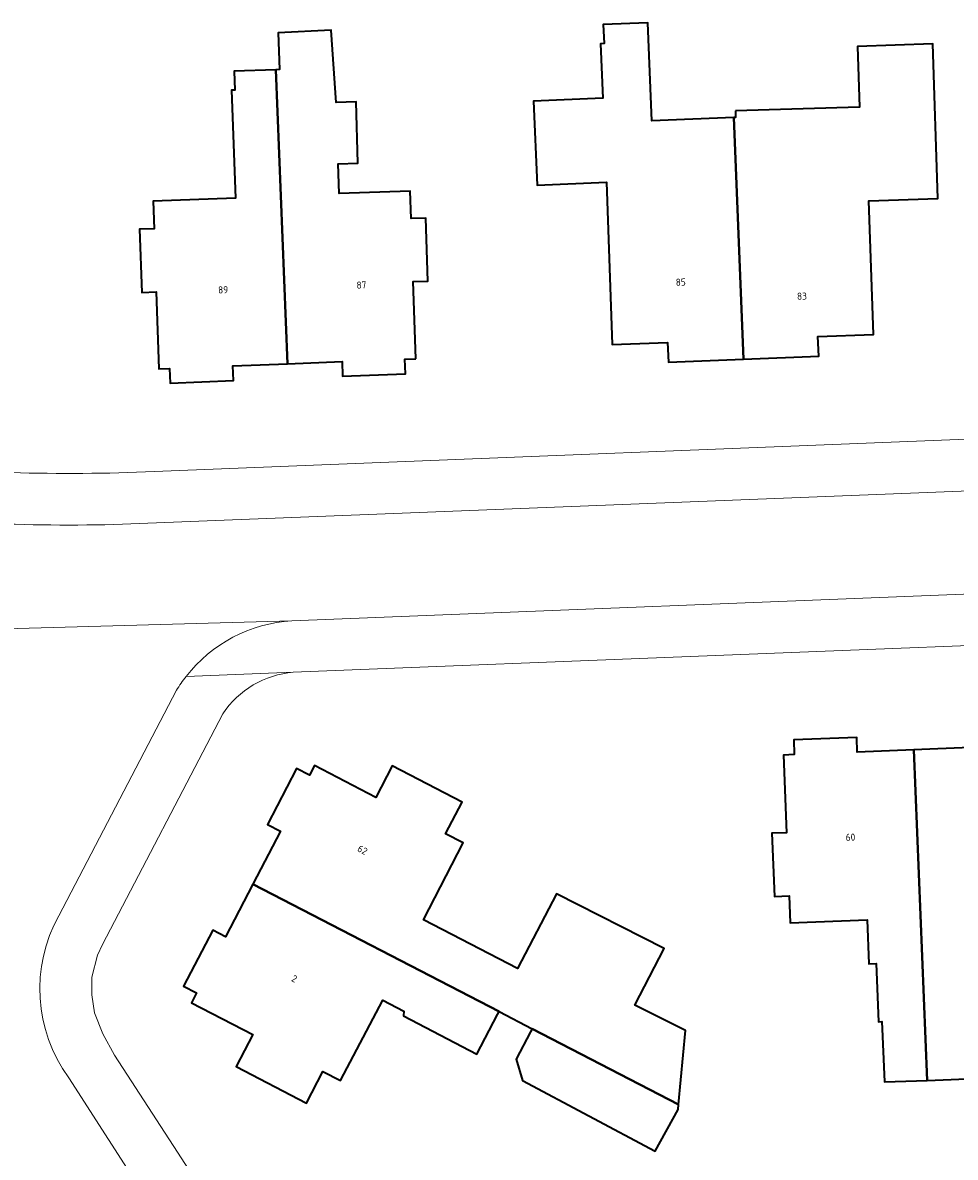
# Model space of a CAD drawing. Header units: metres. Extents: x 154991 to 155595, y 461305 to 461800.
# Tile 84 of 88: x 155475 to 155523, y 461702 to 461760. Entities that reach past the tile are written whole.
import ezdxf
from ezdxf.enums import TextEntityAlignment as Align

# ---------------------------------------------------------------- set-up
doc = ezdxf.new("R2010")
doc.units = ezdxf.units.M
for name, color, linetype, lineweight in [('B-WE-OG-BEBOUWING-GV', 7, 'Continuous', 35), ('B-WE-OG-BEBOUWING-T18', 10, 'Continuous', 18), ('B-WE-OG-TERREIN_ERF-GV', 7, 'Continuous', 18), ('B-WE-VH-VERHARDING_BETONSTRAATSTEEN-GV', 7, 'Continuous', 18), ('B-WE-VH-VERHARDING_TEGEL-GV', 252, 'Continuous', 18)]:
    doc.layers.add(name, color=color, linetype=linetype, lineweight=lineweight)
doc.styles.add('NLCS-ISO-M200-T18', font='NLCS-ISO.ttf', dxfattribs={"height": 0.36})

msp = doc.modelspace()

# ---------------------------------------------------------------- linework, layer by layer
at = {"layer": 'B-WE-OG-BEBOUWING-GV', "flags": 128}
for points in [[(155511.805, 461742.548), (155511.318, 461754.802), (155507.16, 461754.63), (155506.954, 461759.599), (155504.703, 461759.506), (155504.743, 461758.538), (155504.567, 461758.531), (155504.681, 461755.77), (155501.173, 461755.626), (155501.348, 461751.37), (155504.857, 461751.515), (155505.157, 461743.297), (155507.953, 461743.401), (155507.999, 461742.397)], [(155495.21, 461742.58), (155495.073, 461746.482), (155495.813, 461746.511), (155495.713, 461749.704), (155494.973, 461749.681), (155494.929, 461751.068), (155491.322, 461750.955), (155491.275, 461752.45), (155492.278, 461752.482), (155492.18, 461755.585), (155491.178, 461755.554), (155490.919, 461759.218), (155488.231, 461759.093), (155488.297, 461757.221), (155488.119, 461757.215), (155488.708, 461742.326), (155491.475, 461742.435), (155491.504, 461741.693), (155494.686, 461741.813), (155494.659, 461742.553)], [(155511.392, 461755.14), (155511.396, 461754.805), (155511.318, 461754.802), (155511.805, 461742.548), (155515.612, 461742.7), (155515.572, 461743.7), (155518.376, 461743.811), (155518.143, 461750.571), (155521.65, 461750.688), (155521.388, 461758.523), (155517.567, 461758.395), (155517.67, 461755.322)], [(155488.708, 461742.326), (155488.119, 461757.215), (155486.012, 461757.14), (155486.046, 461756.181), (155485.877, 461756.175), (155486.07, 461750.707), (155481.91, 461750.56), (155481.959, 461749.163), (155481.213, 461749.136), (155481.327, 461745.938), (155482.063, 461745.964), (155482.201, 461742.069), (155482.743, 461742.09), (155482.772, 461741.345), (155485.969, 461741.473), (155485.94, 461742.217)], [(155521.106, 461706.026), (155523.914, 461706.133), (155523.796, 461709.37), (155523.338, 461709.354), (155523.231, 461712.282), (155523.689, 461712.299), (155523.612, 461714.398), (155527.36, 461714.535), (155527.31, 461715.911), (155528.048, 461715.938), (155527.931, 461719.131), (155527.197, 461719.11), (155527.037, 461723.041), (155526.481, 461723.018), (155526.451, 461723.756), (155523.255, 461723.627), (155523.285, 461722.888), (155520.424, 461722.771)], [(155520.424, 461722.771), (155517.563, 461722.655), (155517.536, 461723.394), (155514.344, 461723.272), (155514.375, 461722.526), (155513.823, 461722.504), (155513.982, 461718.568), (155513.235, 461718.538), (155513.364, 461715.342), (155514.112, 461715.372), (155514.167, 461713.999), (155518.056, 461714.156), (155518.146, 461711.926), (155518.52, 461711.941), (155518.639, 461708.996), (155518.809, 461709.003), (155518.933, 461705.944), (155521.106, 461706.026)], [(155508.511, 461704.805), (155508.87, 461708.551), (155506.291, 461709.84), (155507.777, 461712.698), (155502.331, 461715.465), (155500.362, 461711.687), (155495.593, 461714.158), (155497.61, 461718.052), (155496.719, 461718.514), (155497.551, 461720.12), (155494.007, 461721.956), (155493.178, 461720.357), (155490.07, 461721.967), (155489.822, 461721.488), (155489.165, 461721.828), (155487.698, 461718.98), (155488.348, 461718.643), (155486.963, 461715.969), (155499.425, 461709.512), (155501.106, 461708.642)], [(155486.963, 461715.969), (155485.577, 461713.295), (155484.925, 461713.633), (155483.449, 461710.792), (155484.104, 461710.452), (155483.848, 461709.957), (155486.955, 461708.348), (155486.118, 461706.734), (155489.665, 461704.877), (155490.504, 461706.48), (155491.4, 461706.011), (155493.533, 461710.087), (155494.597, 461709.53), (155494.579, 461709.3), (155498.298, 461707.353), (155499.345, 461709.359), (155499.425, 461709.512)], [(155501.023, 461708.483), (155500.298, 461707.094), (155500.61, 461706.019), (155507.334, 461702.438), (155508.486, 461704.549), (155508.511, 461704.805), (155501.106, 461708.642)]]:
    msp.add_lwpolyline(points, close=True, dxfattribs=at)
at = {"layer": 'B-WE-OG-TERREIN_ERF-GV', "flags": 128}
for points in [[(155511.318, 461754.802), (155511.396, 461754.805), (155511.392, 461755.14), (155517.67, 461755.322), (155517.567, 461758.395), (155521.388, 461758.523), (155521.65, 461750.688), (155518.143, 461750.571), (155518.376, 461743.811), (155515.572, 461743.7), (155515.612, 461742.7), (155511.805, 461742.548), (155507.999, 461742.397), (155507.953, 461743.401), (155505.157, 461743.297), (155504.857, 461751.515), (155501.348, 461751.37), (155501.173, 461755.626), (155504.681, 461755.77), (155504.567, 461758.531), (155504.743, 461758.538), (155504.703, 461759.506), (155506.954, 461759.599), (155507.16, 461754.63)], [(155488.119, 461757.215), (155488.297, 461757.221), (155488.231, 461759.093), (155490.919, 461759.218), (155491.178, 461755.554), (155492.18, 461755.585), (155492.278, 461752.482), (155491.275, 461752.45), (155491.322, 461750.955), (155494.929, 461751.068), (155494.973, 461749.681), (155495.713, 461749.704), (155495.813, 461746.511), (155495.073, 461746.482), (155495.21, 461742.58), (155494.659, 461742.553), (155494.686, 461741.813), (155491.504, 461741.693), (155491.475, 461742.435), (155488.708, 461742.326), (155485.94, 461742.217), (155485.969, 461741.473), (155482.772, 461741.345), (155482.743, 461742.09), (155482.201, 461742.069), (155482.063, 461745.964), (155481.327, 461745.938), (155481.213, 461749.136), (155481.959, 461749.163), (155481.91, 461750.56), (155486.07, 461750.707), (155485.877, 461756.175), (155486.046, 461756.181), (155486.012, 461757.14)], [(155508.511, 461704.805), (155508.486, 461704.549), (155507.334, 461702.438), (155500.61, 461706.019), (155500.298, 461707.094), (155501.023, 461708.483), (155501.106, 461708.642), (155499.425, 461709.512), (155499.345, 461709.359), (155498.298, 461707.353), (155494.579, 461709.3), (155494.597, 461709.53), (155493.533, 461710.087), (155491.4, 461706.011), (155490.504, 461706.48), (155489.665, 461704.877), (155486.118, 461706.734), (155486.955, 461708.348), (155483.848, 461709.957), (155484.104, 461710.452), (155483.449, 461710.792), (155484.925, 461713.633), (155485.577, 461713.295), (155486.963, 461715.969), (155488.348, 461718.643), (155487.698, 461718.98), (155489.165, 461721.828), (155489.822, 461721.488), (155490.07, 461721.967), (155493.178, 461720.357), (155494.007, 461721.956), (155497.551, 461720.12), (155496.719, 461718.514), (155497.61, 461718.052), (155495.593, 461714.158), (155500.362, 461711.687), (155502.331, 461715.465), (155507.777, 461712.698), (155506.291, 461709.84), (155508.87, 461708.551)]]:
    msp.add_lwpolyline(points, close=True, dxfattribs=at)
for points in [[(155481.974, 461736.861), (155529.451, 461738.755), (155563.634, 461740.086)], [(155566.98, 461729.776), (155531.766, 461728.386), (155489.001, 461726.698)], [(155485.436, 461724.597), (155479.338, 461712.908), (155479.084, 461712.362), (155478.797, 461711.258), (155478.799, 461710.362), (155478.938, 461709.446), (155479.352, 461708.384), (155479.942, 461707.295), (155483.134, 461702.395), (155492.499, 461687.91), (155518.421, 461647.73), (155520.425, 461644.592)], [(155523.914, 461706.133), (155521.106, 461706.026), (155518.933, 461705.944), (155518.809, 461709.003), (155518.639, 461708.996), (155518.52, 461711.941), (155518.146, 461711.926), (155518.056, 461714.156), (155514.167, 461713.999), (155514.112, 461715.372), (155513.364, 461715.342), (155513.235, 461718.538), (155513.982, 461718.568), (155513.823, 461722.504), (155514.375, 461722.526), (155514.344, 461723.272), (155517.536, 461723.394), (155517.563, 461722.655), (155520.424, 461722.771), (155523.285, 461722.888)]]:
    msp.add_lwpolyline(points, dxfattribs=at)
at = {"layer": 'B-WE-OG-TERREIN_ERF-GV'}
for points in [[(155467.501, 461737.303, 0.037312), (155481.974, 461736.861)], [(155489.001, 461726.698, 0.226956), (155485.436, 461724.597)]]:
    msp.add_lwpolyline(points, format="xyb", dxfattribs=at)
at = {"layer": 'B-WE-VH-VERHARDING_BETONSTRAATSTEEN-GV', "flags": 128}
for points in [[(155564.66, 461737.496), (155529.688, 461736.136), (155480.36, 461734.194)], [(155473.809, 461728.887), (155488.929, 461729.308), (155526.355, 461730.79), (155566.307, 461732.362)], [(155488.929, 461729.308), (155473.809, 461728.887)], [(155477.13, 461714.358), (155483.09, 461725.784)], [(155517.328, 461644.555), (155491.25, 461684.996), (155477.633, 461706.158)]]:
    msp.add_lwpolyline(points, dxfattribs=at)
at = {"layer": 'B-WE-VH-VERHARDING_BETONSTRAATSTEEN-GV'}
for points in [[(155480.36, 461734.194, -0.038328), (155465.879, 461734.883)], [(155483.575, 461726.484, -0.21401), (155488.929, 461729.308)], [(155483.09, 461725.784, -0.029632), (155483.575, 461726.484)], [(155477.633, 461706.158, -0.292324), (155477.13, 461714.358)]]:
    msp.add_lwpolyline(points, format="xyb", dxfattribs=at)
at = {"layer": 'B-WE-VH-VERHARDING_TEGEL-GV', "flags": 128}
for points in [[(155563.634, 461740.086), (155529.451, 461738.755), (155481.974, 461736.861)], [(155480.36, 461734.194), (155529.688, 461736.136), (155564.66, 461737.496)], [(155566.307, 461732.362), (155526.355, 461730.79), (155488.929, 461729.308)], [(155483.575, 461726.484), (155489.001, 461726.698), (155531.766, 461728.386), (155566.98, 461729.776)], [(155489.001, 461726.698), (155483.575, 461726.484)], [(155483.09, 461725.784), (155477.13, 461714.358)], [(155520.425, 461644.592), (155518.421, 461647.73), (155492.499, 461687.91), (155483.134, 461702.395), (155479.942, 461707.295), (155479.352, 461708.384), (155478.938, 461709.446), (155478.799, 461710.362), (155478.797, 461711.258), (155479.084, 461712.362), (155479.338, 461712.908), (155485.436, 461724.597)], [(155477.633, 461706.158), (155491.25, 461684.996), (155517.328, 461644.555)]]:
    msp.add_lwpolyline(points, dxfattribs=at)
at = {"layer": 'B-WE-VH-VERHARDING_TEGEL-GV'}
for points in [[(155481.974, 461736.861, -0.037312), (155467.501, 461737.303)], [(155465.879, 461734.883, 0.038328), (155480.36, 461734.194)], [(155488.929, 461729.308, 0.21401), (155483.575, 461726.484)], [(155485.436, 461724.597, -0.226956), (155489.001, 461726.698)], [(155483.575, 461726.484, 0.029632), (155483.09, 461725.784)], [(155477.13, 461714.358, 0.292324), (155477.633, 461706.158)]]:
    msp.add_lwpolyline(points, format="xyb", dxfattribs=at)

# ---------------------------------------------------------------- texts
at = {"layer": 'B-WE-OG-BEBOUWING-T18', "style": 'NLCS-ISO-M200-T18'}
for s, rotation, p in [('89', 2, (155485.451, 461746.07)), ('87', 2, (155492.452, 461746.312)), ('85', 1.9, (155508.624, 461746.459)), ('83', 1.8, (155514.76, 461745.748)), ('60', 2.5, (155517.22, 461718.341)), ('62', 332.2, (155492.508, 461717.697)), ('2', 332.2, (155489.061, 461711.176))]:
    msp.add_text(s, height=0.36, rotation=rotation, dxfattribs=at).set_placement(p, align=Align.MIDDLE)

doc.saveas('drawing.dxf')
